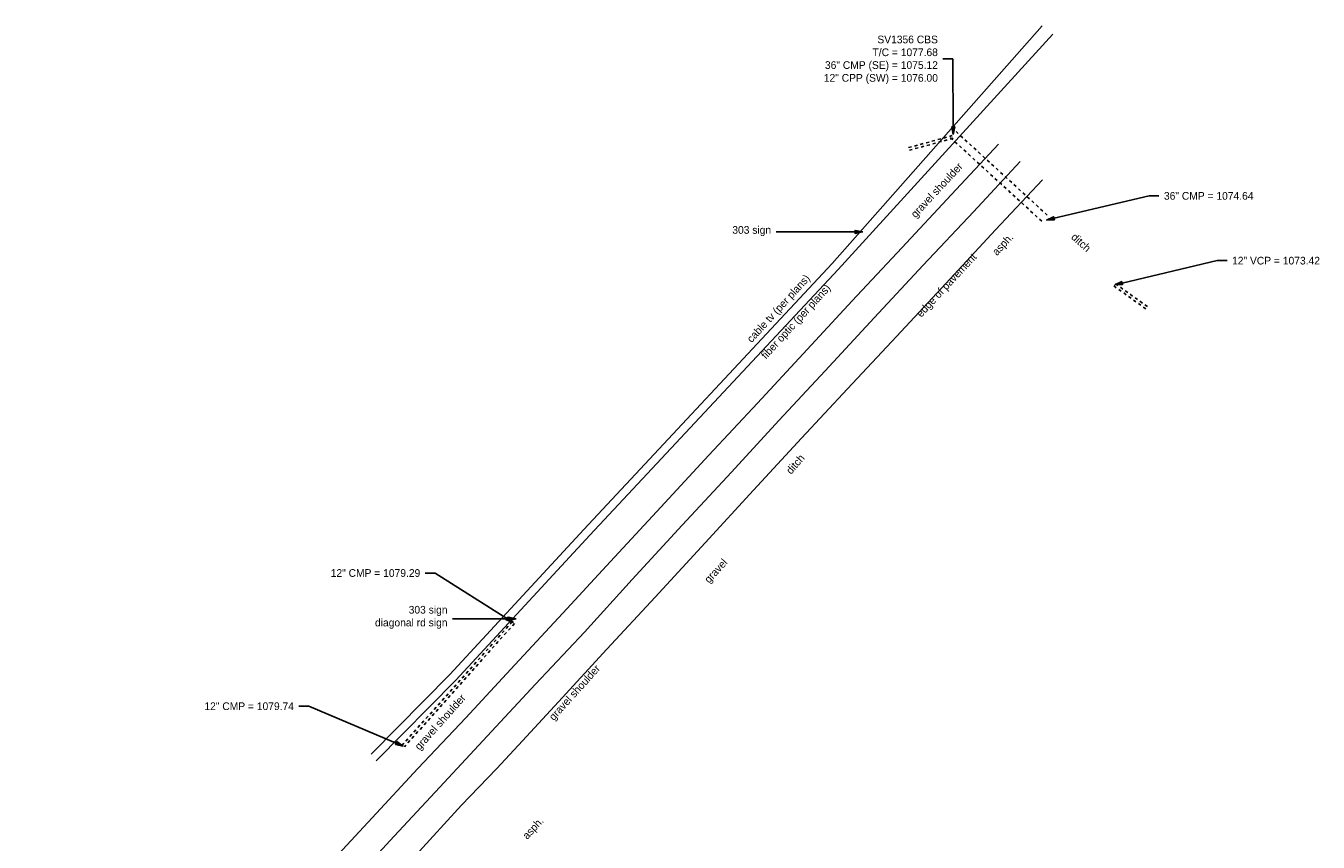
# Model space of a CAD drawing. Header units: feet. Extents: x 2295822 to 2298282, y 574567 to 575667.
# Tile 7 of 7: x 2297811 to 2298282, y 575370 to 575667. Entities that reach past the tile are written whole.
import ezdxf
from ezdxf import colors
from ezdxf.entities.mleader import LeaderData, LeaderLine
from ezdxf.math import Vec2, Vec3

# ---------------------------------------------------------------- set-up
doc = ezdxf.new("R2010")
doc.units = ezdxf.units.FT
doc.header["$LTSCALE"] = 20
doc.header["$MEASUREMENT"] = 0
doc.linetypes.add('OhDOT_USTN5', pattern=[0.11, 0.055, -0.055])
for name, color, linetype in [('DR_X_Storm_Sewer', 151, 'OhDOT_USTN5'), ('DR_X_Text', 7, 'Continuous'), ('PM_X_CL_Double_Solid', 2, 'Continuous'), ('PM_X_Edge_Line', 2, 'Continuous'), ('PV_X_Text', 7, 'Continuous'), ('SN_X_Text', 7, 'Continuous'), ('UT_X_FO', 30, 'Continuous'), ('UT_X_Telecom_Text', 7, 'Continuous')]:
    doc.layers.add(name, color=color, linetype=linetype)
doc.layers.get('0').freeze()
doc.styles.add('Slanted-Normal', font='font31.shx', dxfattribs={"height": 0.14})
doc.styles.add('Straight-Normal', font='font30.shx', dxfattribs={"height": 0.14})

# ---------------------------------------------------------------- blocks, each defined once
blk = doc.blocks.new('Dim1')
h = blk.add_hatch(color=4)
h.dxf.hatch_style = 1
h.paths.add_polyline_path([(0, 0), (-1, -0.2), (-1, 0.2)])
at = {"color": 4}
blk.add_lwpolyline([(0, 0), (-1, -0.2), (-1, 0.2), (0, 0)], dxfattribs=at)

msp = doc.modelspace()

# ---------------------------------------------------------------- linework, layer by layer
at = {"layer": 'DR_X_Storm_Sewer'}
for p, q in [((2298149.66, 575628.87, 1077.68), (2298183.65, 575597.72, 1077.68)), ((2298148.29, 575627.4, 1077.68), (2298132.35, 575623.02, 1077.68)), ((2298148.56, 575626.43, 1077.68), (2298132.62, 575622.06, 1077.68)), ((2298147.63, 575626.66, 1077.68), (2298181.63, 575595.51, 1077.68)), ((2298207.19, 575572.59, 1077.68), (2298218.87, 575564.21, 1077.68)), ((2298207.77, 575573.4, 1077.68), (2298219.45, 575565.02, 1077.68)), ((2297987.9, 575450.17, 1077.68), (2297947.78, 575405.17, 1077.68)), ((2297988.64, 575449.5, 1077.68), (2297948.53, 575404.5, 1077.68))]:
    msp.add_line(p, q, dxfattribs=at)
at = {"layer": 'PM_X_CL_Double_Solid', "elevation": 1084.41, "flags": 128}
msp.add_lwpolyline([(2297807, 575222.96), (2297823.57, 575240.89), (2297840.26, 575258.84), (2297857.81, 575277.89), (2297875.34, 575296.68), (2297893.26, 575316.19), (2297911.07, 575334.93), (2297927.69, 575353.39), (2297944.83, 575371.96), (2297961.51, 575389.83), (2297978.77, 575408.42), (2297996.33, 575427.38), (2298014.19, 575446.4), (2298031.63, 575465.54), (2298049.77, 575485.43), (2298067.74, 575504.75), (2298085.05, 575523.55), (2298101.95, 575541.59), (2298119.81, 575560.91), (2298137.72, 575580.12), (2298155.96, 575599.66), (2298172.99, 575617.97)], dxfattribs=at)
at = {"layer": 'PM_X_Edge_Line'}
for points in [[(2297798.9, 575229.54, 1082.67), (2297815.31, 575247.36, 1082.42), (2297832.07, 575265.44, 1082.18), (2297849.79, 575284.57, 1081.99), (2297867.2, 575303.5, 1081.86), (2297885.32, 575323.12, 1081.75), (2297903.02, 575341.98, 1081.64), (2297919.75, 575360.29, 1081.56), (2297936.86, 575378.7, 1081.53), (2297953.47, 575396.59, 1081.5), (2297970.93, 575415.1, 1081.35), (2297988.83, 575434.49, 1081.12), (2298006.29, 575453.25, 1080.92), (2298023.7, 575472.08, 1080.73), (2298042.08, 575491.94, 1080.52), (2298059.54, 575510.92, 1080.36), (2298077.23, 575529.81, 1080.26), (2298093.94, 575547.89, 1080.14), (2298111.75, 575567.12, 1079.99), (2298129.91, 575586.55, 1079.92), (2298148.03, 575605.93, 1079.89), (2298165.14, 575624.32, 1079.91)], [(2297799.13, 575199.01, 1083.38), (2297815.23, 575216.33, 1083.16), (2297831.61, 575234.15, 1082.88), (2297848.38, 575252.27, 1082.53), (2297865.95, 575271.38, 1082.22), (2297883.49, 575290.4, 1081.95), (2297901.42, 575309.69, 1081.78), (2297918.88, 575328.57, 1081.64), (2297935.79, 575346.81, 1081.5), (2297952.68, 575365.11, 1081.38), (2297969.39, 575383.24, 1081.26), (2297982.09, 575396.55, 1081.18), (2297990.17, 575405.21, 1081.09), (2298004.71, 575421.01, 1080.71), (2298022.35, 575440.11, 1080.52), (2298039.93, 575459.08, 1080.34), (2298058.23, 575478.93, 1080.16), (2298075.81, 575498.11, 1080.07), (2298093.29, 575517.05, 1080.02), (2298110.12, 575535.05, 1079.88), (2298127.99, 575554.22, 1079.72), (2298145.99, 575573.53, 1079.58), (2298164.09, 575593.06, 1079.53), (2298181.14, 575611.33, 1079.41)]]:
    msp.add_polyline3d(points, dxfattribs=at)
at = {"layer": 'UT_X_FO', "elevation": 1080.2, "flags": 128}
for points in [[(2297936.4, 575401.84), (2297965.07, 575430.93), (2298013.93, 575483.75), (2298104.46, 575580.72), (2298181.04, 575667.43)], [(2297938.21, 575399.39), (2297967.27, 575428.82), (2298016.16, 575481.67), (2298106.7, 575578.65), (2298184.97, 575664.42)]]:
    msp.add_lwpolyline(points, dxfattribs=at)

# ---------------------------------------------------------------- texts
at = {"layer": 'DR_X_Text', "char_height": 2.8, "attachment_point": 1, "style": 'Slanted-Normal'}
for insert, rotation in [((2298193.23, 575592.14), 318.1962), ((2298087.42, 575505.52), 49.5291)]:
    msp.add_mtext_dynamic_manual_height_columns('ditch', width=11.458, gutter_width=0.7, heights=[0], dxfattribs=dict(at, insert=insert, rotation=rotation))
at = {"layer": 'PV_X_Text', "char_height": 2.8, "attachment_point": 1, "style": 'Slanted-Normal'}
for s, width, insert, rotation in [('gravel shoulder ', 39.1478, (2298132.86, 575599.12), 47.0893), ('asph.', 14.5124, (2298162.53, 575585.34), 47.4968), ('edge of pavement ', 42.6285, (2298134.91, 575562.86), 47.0716), ('gravel', 14.5124, (2298057.6, 575465.91), 47.4968), ('gravel shoulder ', 39.1478, (2298000.93, 575415.8), 47.9448), ('gravel shoulder ', 39.1478, (2297952, 575404.99), 48.271), ('asph.', 14.5124, (2297991.29, 575372.48), 47.4968)]:
    msp.add_mtext_dynamic_manual_height_columns(s, width=width, gutter_width=0.7, heights=[0], dxfattribs=dict(at, insert=insert, rotation=rotation))
at = {"layer": 'UT_X_Telecom_Text', "char_height": 2.8, "attachment_point": 1, "rotation": 47.4928, "style": 'Slanted-Normal'}
for s, width, insert in [('cable tv (per plans) ', 47.8645, (2298073.07, 575553.6)), ('fiber optic (per plans) ', 51.5598, (2298078.31, 575547.61))]:
    msp.add_mtext_dynamic_manual_height_columns(s, width=width, gutter_width=0.7, heights=[0], dxfattribs=dict(at, insert=insert))

# ---------------------------------------------------------------- leaders
at = {"layer": 'DR_X_Text'}
ml = msp.add_multileader_mtext('Standard', dxfattribs=at)
ml.set_content('SV1356 CBS \\PT/C = 1077.68\\P36" CMP (SE) = 1075.12\\P12" CPP (SW) = 1076.00', color=256, style='Straight-Normal')
ml.set_leader_properties()
ml.set_arrow_properties(name='Dim1')
ml.build(insert=Vec2(0, 0))
ml.multileader.update_dxf_attribs({"text_left_attachment_type": 2, "text_right_attachment_type": 2, "dogleg_length": 0.18, "arrow_head_size": 2.8, "scale": 20})
ctx = ml.context
ctx.base_point, ctx.scale, ctx.char_height, ctx.arrow_head_size, ctx.landing_gap_size, ctx.plane_origin = Vec3(2298094.67, 575655.46, 1077.68), 20, 2.8, 2.8, 1.8, Vec3(2298062.05, 575627.76, 1077.68)
ctx.left_attachment, ctx.right_attachment, ctx.text_align_type = 2, 2, 2
notes = []
notes.append((ctx, [(1, (1, 1, 0), (2298148.44, 575655.46, 1077.68), (-1, 0), 3.6, [(0, [(2298148.64, 575627.76, 1077.68)], 0, [])])]))
ctx.mtext.insert, ctx.mtext.alignment, ctx.mtext.flow_direction = Vec3(2298143.04, 575663.86, 1077.68), 3, 5
ml = msp.add_multileader_mtext('Standard', dxfattribs=at)
ml.set_content('36" CMP = 1074.64', color=256, style='Straight-Normal')
ml.set_leader_properties()
ml.set_arrow_properties(name='Dim1')
ml.build(insert=Vec2(0, 0))
ml.multileader.update_dxf_attribs({"text_left_attachment_type": 2, "text_right_attachment_type": 2, "dogleg_length": 0.18, "arrow_head_size": 2.8, "scale": 20})
ctx = ml.context
ctx.base_point, ctx.scale, ctx.char_height, ctx.arrow_head_size, ctx.landing_gap_size, ctx.plane_origin = Vec3(2298223.64, 575605.44, 1077.68), 20, 2.8, 2.8, 1.8, Vec3(2298190.38, 575577.74, 1077.68)
ctx.left_attachment, ctx.right_attachment = 2, 2
notes.append((ctx, [(0, (1, 1, 0), (2298220.04, 575605.44, 1077.68), (1, 0), 3.6, [(0, [(2298182.64, 575596.62, 1077.68)], 0, [])])]))
ctx.mtext.insert, ctx.mtext.flow_direction = Vec3(2298225.44, 575606.84, 1077.68), 5
ml = msp.add_multileader_mtext('Standard', dxfattribs=at)
ml.set_content('12" VCP = 1073.42', color=256, style='Straight-Normal')
ml.set_leader_properties()
ml.set_arrow_properties(name='Dim1')
ml.build(insert=Vec2(0, 0))
ml.multileader.update_dxf_attribs({"text_left_attachment_type": 2, "text_right_attachment_type": 2, "dogleg_length": 0.18, "arrow_head_size": 2.8, "scale": 20})
ctx = ml.context
ctx.base_point, ctx.scale, ctx.char_height, ctx.arrow_head_size, ctx.landing_gap_size, ctx.plane_origin = Vec3(2298248.48, 575581.82, 1077.68), 20, 2.8, 2.8, 1.8, Vec3(2298215.22, 575554.12, 1077.68)
ctx.left_attachment, ctx.right_attachment = 2, 2
notes.append((ctx, [(0, (1, 1, 0), (2298244.88, 575581.82, 1077.68), (1, 0), 3.6, [(0, [(2298207.48, 575573, 1077.68)], 0, [])])]))
ctx.mtext.insert, ctx.mtext.flow_direction = Vec3(2298250.28, 575583.22, 1077.68), 5
ml = msp.add_multileader_mtext('Standard', dxfattribs=at)
ml.set_content('12" CMP = 1079.29', color=256, style='Straight-Normal')
ml.set_leader_properties()
ml.set_arrow_properties(name='Dim1')
ml.build(insert=Vec2(0, 0))
ml.multileader.update_dxf_attribs({"text_left_attachment_type": 2, "text_right_attachment_type": 2, "dogleg_length": 0.18, "arrow_head_size": 2.8, "scale": 20})
ctx = ml.context
ctx.base_point, ctx.scale, ctx.char_height, ctx.arrow_head_size, ctx.landing_gap_size, ctx.plane_origin = Vec3(2297916.32, 575467.93, 1077.68), 20, 2.8, 2.8, 1.8, Vec3(2297883.26, 575440.23, 1077.68)
ctx.left_attachment, ctx.right_attachment, ctx.text_align_type = 2, 2, 2
notes.append((ctx, [(1, (1, 1, 0), (2297959.74, 575467.93, 1077.68), (-1, 0), 3.6, [(0, [(2297988.27, 575449.83, 1077.68)], 0, [])])]))
ctx.mtext.insert, ctx.mtext.alignment, ctx.mtext.flow_direction = Vec3(2297954.34, 575469.33, 1077.68), 3, 5
ml = msp.add_multileader_mtext('Standard', dxfattribs=at)
ml.set_content('12" CMP = 1079.74', color=256, style='Straight-Normal')
ml.set_leader_properties()
ml.set_arrow_properties(name='Dim1')
ml.build(insert=Vec2(0, 0))
ml.multileader.update_dxf_attribs({"text_left_attachment_type": 2, "text_right_attachment_type": 2, "dogleg_length": 0.18, "arrow_head_size": 2.8, "scale": 20})
ctx = ml.context
ctx.base_point, ctx.scale, ctx.char_height, ctx.arrow_head_size, ctx.landing_gap_size, ctx.plane_origin = Vec3(2297870.31, 575419.36, 1077.68), 20, 2.8, 2.8, 1.8, Vec3(2297837.21, 575391.66, 1077.68)
ctx.left_attachment, ctx.right_attachment, ctx.text_align_type = 2, 2, 2
notes.append((ctx, [(1, (1, 1, 0), (2297913.69, 575419.36, 1077.68), (-1, 0), 3.6, [(0, [(2297948.16, 575404.83, 1077.68)], 0, [])])]))
ctx.mtext.insert, ctx.mtext.alignment, ctx.mtext.flow_direction = Vec3(2297908.29, 575420.76, 1077.68), 3, 5
at = {"layer": 'SN_X_Text'}
ml = msp.add_multileader_mtext('Standard', dxfattribs=at)
ml.set_content('303 sign', color=256, style='Slanted-Normal')
ml.set_leader_properties()
ml.set_arrow_properties(name='Dim1')
ml.build(insert=Vec2(0, 0))
ml.multileader.update_dxf_attribs({"text_left_attachment_type": 2, "text_right_attachment_type": 2, "dogleg_length": 0.18, "arrow_head_size": 2.8, "scale": 20})
ctx = ml.context
ctx.base_point, ctx.scale, ctx.char_height, ctx.arrow_head_size, ctx.landing_gap_size, ctx.plane_origin = Vec3(2298062.6, 575592.28, 1077.65), 20, 2.8, 2.8, 1.8, Vec3(2298041.25, 575592.28, 1077.65)
ctx.left_attachment, ctx.right_attachment, ctx.text_align_type = 2, 2, 2
notes.append((ctx, [(1, (1, 1, 0), (2298087.64, 575592.28, 1077.65), (-1, 0), 3.6, [(0, [(2298115.66, 575592.28, 1077.65)], 0, [])])]))
ctx.mtext.insert, ctx.mtext.width, ctx.mtext.alignment, ctx.mtext.flow_direction = Vec3(2298082.24, 575594.42, 1077.65), 41.3394, 3, 5
ml = msp.add_multileader_mtext('Standard', dxfattribs=at)
ml.set_content('303 sign\\Pdiagonal rd sign', color=256, style='Slanted-Normal')
ml.set_leader_properties()
ml.set_arrow_properties(name='Dim1')
ml.build(insert=Vec2(0, 0))
ml.multileader.update_dxf_attribs({"text_left_attachment_type": 2, "text_right_attachment_type": 2, "dogleg_length": 0.18, "arrow_head_size": 2.8, "scale": 20})
ctx = ml.context
ctx.base_point, ctx.scale, ctx.char_height, ctx.arrow_head_size, ctx.landing_gap_size, ctx.plane_origin = Vec3(2297927.58, 575451.21, 1079.38), 20, 2.8, 2.8, 1.8, Vec3(2297856.75, 575496.97, 1079.38)
ctx.left_attachment, ctx.right_attachment, ctx.text_align_type = 2, 2, 2
notes.append((ctx, [(1, (1, 1, 0), (2297969.68, 575451.21, 1079.38), (-1, 0), 3.61, [(0, [(2297989.29, 575451.21, 1079.38)], 0, [])])]))
ctx.mtext.insert, ctx.mtext.alignment, ctx.mtext.flow_direction = Vec3(2297964.27, 575455.93, 1079.38), 3, 5
for ctx, leaders in notes:
    for number, flags, end, landing, length, lines in leaders:
        leader = LeaderData()
        leader.index, (leader.has_last_leader_line, leader.has_dogleg_vector, leader.attachment_direction) = number, flags
        leader.last_leader_point, leader.dogleg_vector, leader.dogleg_length = Vec3(end), Vec3(landing), length
        for number, points, colour, breaks in lines:
            line = LeaderLine()
            line.index, line.vertices, line.color, line.breaks = number, Vec3.list(points), colors.encode_raw_color(colour), breaks
            leader.lines.append(line)
        ctx.leaders.append(leader)

doc.saveas('drawing.dxf')
